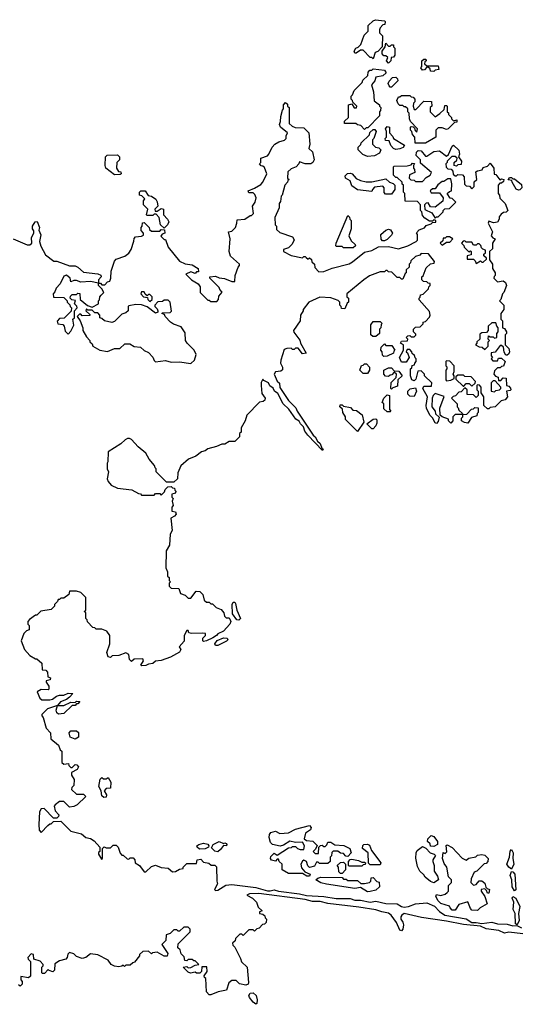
# Model space of a CAD drawing. Extents: x 2386423 to 2568864, y 578392 to 761999.
# Tile 150 of 256: x 2453833 to 2457377, y 658782 to 665757. Entities that reach past the tile are written whole.
import ezdxf

# ---------------------------------------------------------------- set-up
doc = ezdxf.new("R2010")
doc.units = 0

msp = doc.modelspace()

# ---------------------------------------------------------------- linework, layer by layer
at = {"layer": '0CON05XD'}
for points in [[(2456335, 665480), (2456325, 665490), (2456315, 665490), (2456265, 665540), (2456245, 665540), (2456215, 665520), (2456205, 665520), (2456200, 665535), (2456213.6, 665556.4), (2456228.3, 665561.7), (2456248.3, 665581.7), (2456271.7, 665648.3), (2456300, 665675), (2456300, 665715), (2456335, 665750), (2456353, 665757), (2456415, 665750), (2456420, 665745), (2456417, 665723), (2456405, 665720), (2456385, 665700), (2456380, 665685), (2456380, 665665), (2456401.7, 665641.7), (2456400, 665565), (2456368.3, 665531.7), (2456350, 665525), (2456335, 665480)], [(2456445, 665450), (2456430, 665465), (2456438.3, 665488.3), (2456425, 665500), (2456411.7, 665501.7), (2456400, 665515), (2456400, 665535), (2456420, 665565), (2456425, 665590), (2456445, 665570), (2456455, 665570), (2456465, 665580), (2456478.3, 665578.3), (2456480, 665565), (2456490, 665555), (2456490, 665505), (2456478.3, 665491.7), (2456461.7, 665488.3), (2456460, 665465), (2456445, 665450)], [(2456765, 665390), (2456741.7, 665391.7), (2456738.3, 665408.3), (2456725, 665420), (2456715, 665420), (2456698.3, 665401.7), (2456685, 665400), (2456672.5, 665415), (2456680, 665425), (2456680, 665465), (2456693, 665477), (2456708.3, 665478.3), (2456710, 665465), (2456701.7, 665458.3), (2456700, 665445), (2456715, 665430), (2456795, 665430), (2456800, 665405), (2456775, 665400), (2456765, 665390)], [(2456275, 664980), (2456248.3, 665008.3), (2456225, 665012.5), (2456211.7, 665021.7), (2456131.7, 665021.7), (2456131.7, 665038.3), (2456160, 665065), (2456160, 665155), (2456185, 665160), (2456201.7, 665131.7), (2456218.3, 665131.7), (2456220, 665145), (2456191.7, 665171.7), (2456190, 665185), (2456180, 665195), (2456180, 665215), (2456190, 665225), (2456200, 665255), (2456258.3, 665311.7), (2456261.7, 665328.3), (2456298.3, 665361.7), (2456300, 665385), (2456311.7, 665398.3), (2456325, 665400), (2456335, 665410), (2456415, 665400), (2456428.3, 665381.7), (2456405, 665360), (2456355, 665350), (2456347, 665323), (2456322.5, 665295), (2456337.5, 665245), (2456343, 665183), (2456380, 665155), (2456380, 665145), (2456390, 665135), (2456387, 665113), (2456380, 665105), (2456380, 665075), (2456298.3, 664991.7), (2456285, 664990), (2456275, 664980)], [(2456465, 665280), (2456455, 665280), (2456448.3, 665288.3), (2456442.5, 665305), (2456448.3, 665321.7), (2456471.7, 665348.3), (2456495, 665350), (2456508.3, 665338.3), (2456510, 665325), (2456465, 665280)], [(2453787.5, 664205), (2453835, 664183.3), (2453885, 664163.3), (2453905, 664162.5), (2453917.5, 664175), (2453916.7, 664215), (2453932.5, 664245), (2453931.7, 664261.7), (2453922.5, 664275), (2453923.3, 664295), (2453942.5, 664325), (2453956.7, 664326.7), (2453972.5, 664285), (2453967.5, 664265), (2453983, 664233), (2453973.3, 664185), (2453982.3, 664152.3), (2454015, 664092.5), (2454075, 664047.5), (2454095, 664046.7), (2454185, 664012.5), (2454225, 664012.5), (2454245, 664003.3), (2454285, 663967.5), (2454386.7, 663956.7), (2454408.3, 663948.3), (2454410, 663935), (2454390, 663915), (2454390, 663890), (2454335, 663902.5), (2454265, 663897.5), (2454235, 663910), (2454215, 663910), (2454195, 663900), (2454190, 663925), (2454163, 663947), (2454145, 663940), (2454120, 663885), (2454090, 663855), (2454081.7, 663828.3), (2454070, 663815), (2454071.7, 663791.7), (2454145, 663790), (2454170, 663765), (2454170, 663755), (2454188.3, 663738.3), (2454190, 663725), (2454200, 663715), (2454198.3, 663691.7), (2454148.3, 663641.7), (2454115, 663640), (2454098.3, 663621.7), (2454103, 663603), (2454138.3, 663598.3), (2454147, 663587), (2454155, 663550), (2454175, 663530), (2454195, 663550), (2454217, 663593), (2454210, 663635), (2454220, 663645), (2454220, 663695), (2454240, 663715), (2454238.3, 663728.3), (2454220, 663745), (2454228.3, 663768.3), (2454201.7, 663771.7), (2454190, 663785), (2454191.7, 663798.3), (2454205, 663810), (2454235, 663810), (2454245, 663820), (2454258.3, 663818.3), (2454260, 663775), (2454311.7, 663731.7), (2454345, 663720), (2454390, 663745), (2454390, 663765), (2454397, 663773), (2454400, 663795), (2454410, 663805), (2454427.5, 663825), (2454415, 663850), (2454390, 663875), (2454390, 663890), (2454405, 663890), (2454415, 663880), (2454435, 663880), (2454455, 663900), (2454470, 663905), (2454477.5, 663925), (2454480, 663975), (2454503, 664047), (2454515, 664060), (2454577, 664083), (2454606.4, 664103.6), (2454621.7, 664128.3), (2454641.7, 664188.3), (2454642.5, 664207.5), (2454651.7, 664218.3), (2454695, 664222.5), (2454708.3, 664231.7), (2454710, 664245), (2454693, 664263), (2454692.5, 664285), (2454700, 664295), (2454701.7, 664318.3), (2454715, 664320), (2454750, 664285), (2454751.7, 664271.7), (2454765, 664260), (2454825, 664260), (2454835, 664270), (2454858.3, 664268.3), (2454860, 664245), (2454841.7, 664238.3), (2454833, 664223), (2454855, 664200), (2454865, 664200), (2454883.3, 664145), (2454965, 664047.5), (2455005, 664027.5), (2455055, 664021.2), (2455097.5, 663995), (2455098.3, 663971.7), (2455085, 663970), (2455075, 663960), (2455045, 663970), (2455010, 663955), (2455050, 663915), (2455097.5, 663885), (2455110, 663865), (2455110, 663825), (2455165, 663770), (2455175, 663770), (2455185, 663760), (2455228.3, 663761.7), (2455240, 663775), (2455241.7, 663798.3), (2455267, 663827), (2455250, 663845), (2455245, 663860), (2455180, 663925), (2455180, 663935), (2455219.3, 663939.3), (2455245, 663927.5), (2455283, 663923), (2455335, 663903.3), (2455355, 663902.5), (2455357.5, 663945), (2455380, 664005), (2455390, 664015), (2455390, 664025), (2455325, 664082.5), (2455316.7, 664115), (2455322.5, 664205), (2455310, 664255), (2455335, 664260), (2455360, 664285), (2455370, 664315), (2455371.7, 664338.3), (2455427, 664343), (2455465, 664370), (2455475, 664370), (2455487, 664383), (2455480, 664435), (2455500, 664465), (2455507.5, 664495), (2455498.3, 664518.3), (2455485, 664530), (2455455, 664530), (2455450, 664545), (2455495, 664562.5), (2455539.3, 664590.7), (2455553.6, 664606.4), (2455583.3, 664665), (2455565, 664710), (2455555, 664720), (2455541.7, 664721.7), (2455530, 664735), (2455540, 664745), (2455540, 664775), (2455586.4, 664793.6), (2455597.5, 664805), (2455620, 664855), (2455640, 664875), (2455668.3, 664891.7), (2455707, 664903), (2455720, 664915), (2455720, 664935), (2455730, 664955), (2455680, 664995), (2455672.5, 665015), (2455680, 665035), (2455681.7, 665071.7), (2455693, 665117), (2455700, 665125), (2455700, 665155), (2455715, 665170), (2455728.3, 665158.3), (2455730, 665145), (2455740, 665135), (2455741.7, 665021.7), (2455761.7, 665001.7), (2455783, 664993), (2455845, 664990), (2455880, 664955), (2455886.7, 664875), (2455880, 664845), (2455905, 664820), (2455916.7, 664765), (2455907.5, 664745), (2455893.6, 664736.4), (2455855, 664736.7), (2455815, 664750), (2455810, 664735), (2455790, 664715), (2455755, 664700), (2455731.7, 664678.3), (2455730, 664635), (2455740, 664625), (2455731.7, 664618.3), (2455730, 664605), (2455710, 664585), (2455690, 664515), (2455683, 664507), (2455678.3, 664468.3), (2455670, 664455), (2455670, 664425), (2455640, 664355), (2455642.5, 664305), (2455650, 664295), (2455651.7, 664271.7), (2455675, 664250), (2455765, 664220), (2455777, 664197), (2455763, 664167), (2455735, 664140), (2455701.7, 664128.3), (2455700, 664115), (2455755, 664087.5), (2455835, 664070), (2455845, 664080), (2455855, 664080), (2455861.7, 664071.7), (2455875, 664060), (2455885, 664070), (2455898.3, 664058.3), (2455901.7, 664041.7), (2455920, 664025), (2455921.7, 664001.7), (2455951.7, 663971.7), (2455985, 663972.5), (2456045, 663997.5), (2456165, 664027.5), (2456189.3, 664040.7), (2456275, 664110), (2456327, 664123), (2456373, 664147), (2456445, 664150), (2456515, 664133.3), (2456580, 664155), (2456640, 664185), (2456650, 664195), (2456650, 664235), (2456641.7, 664248.3), (2456661.7, 664268.3), (2456698.3, 664281.7), (2456711.7, 664298.3), (2456745, 664310), (2456755, 664320), (2456778.3, 664321.7), (2456780, 664335), (2456765, 664340), (2456755, 664330), (2456735, 664330), (2456700.7, 664350.7), (2456685, 664370), (2456680, 664395), (2456670, 664405), (2456670, 664445), (2456648.3, 664468.3), (2456561.7, 664471.7), (2456560, 664525), (2456550, 664535), (2456550, 664585), (2456541.7, 664591.7), (2456540, 664605), (2456505, 664640), (2456495, 664640), (2456480, 664655), (2456480, 664715), (2456485, 664720), (2456575, 664722.5), (2456605, 664730), (2456615, 664740), (2456628.3, 664738.3), (2456620, 664725), (2456620, 664705), (2456627, 664697), (2456630, 664675), (2456591.7, 664658.3), (2456590, 664635), (2456601.7, 664621.7), (2456625, 664620), (2456635, 664610), (2456685, 664610), (2456711.7, 664638.3), (2456740, 664655), (2456747.5, 664675), (2456671.7, 664741.7), (2456670, 664765), (2456640, 664795), (2456641.7, 664818.3), (2456655, 664830), (2456675, 664827.5), (2456705, 664790), (2456715, 664790), (2456765, 664823.3), (2456805, 664827.5), (2456855, 664790), (2456868.3, 664801.7), (2456895, 664860), (2456905, 664867.5), (2456941.7, 664831.7), (2456947.5, 664805), (2456940, 664785), (2456960, 664755), (2456958.3, 664731.7), (2456935, 664730), (2456925, 664720), (2456910, 664725)], [(2456631.7, 664881.7), (2456630, 664925), (2456613, 664943), (2456610, 664965), (2456600, 664975), (2456600, 664995), (2456605, 665000), (2456618.3, 664998.3), (2456628.3, 664988.3), (2456631.7, 664971.7), (2456645, 664960), (2456650, 664985), (2456600, 665035), (2456592.5, 665055), (2456590, 665095), (2456580, 665105), (2456580, 665125), (2456565, 665140), (2456555, 665140), (2456545, 665150), (2456525, 665150), (2456511.7, 665161.7), (2456502.5, 665185), (2456515, 665210), (2456525, 665210), (2456535, 665220), (2456595, 665220), (2456605, 665210), (2456618.3, 665208.3), (2456630, 665195), (2456630, 665175), (2456620, 665165), (2456617.5, 665145), (2456625, 665120), (2456638.3, 665121.7), (2456695, 665180), (2456748.3, 665178.3), (2456750, 665145), (2456740, 665135), (2456740, 665105), (2456775, 665070), (2456808.3, 665091.7), (2456838.3, 665121.7), (2456841.7, 665148.3), (2456855, 665150), (2456860, 665145), (2456860, 665105), (2456868.3, 665098.3), (2456870, 665085), (2456890, 665065), (2456890, 665055), (2456905, 665040), (2456928.3, 665048.3), (2456928.3, 665031.7), (2456911.7, 665028.3), (2456867, 664983), (2456855, 664980), (2456825, 664990), (2456795, 664990), (2456780, 664975), (2456780, 664925), (2456705, 664883.3), (2456631.7, 664881.7)], [(2456295, 664787.5), (2456261.7, 664801.7), (2456230, 664835), (2456230, 664855), (2456247, 664873), (2456250, 664885), (2456308.3, 664941.7), (2456311.7, 664958.3), (2456335, 664980), (2456348.3, 664978.3), (2456357.5, 664965), (2456340, 664915), (2456330, 664905), (2456330, 664875), (2456353, 664853), (2456375, 664850), (2456390, 664835), (2456379.3, 664810.7), (2456345, 664793.3), (2456295, 664787.5)], [(2456495, 664837.5), (2456480, 664845), (2456460, 664865), (2456448.3, 664898.3), (2456421.7, 664901.7), (2456420, 664915), (2456430, 664925), (2456430, 664965), (2456422.5, 664985), (2456435, 665000), (2456450, 664995), (2456450, 664955), (2456475, 664930), (2456480, 664915), (2456558.3, 664868.3), (2456548.3, 664851.7), (2456525, 664843.3), (2456495, 664837.5)], [(2454505, 664657.5), (2454442.5, 664705), (2454437.5, 664725), (2454440, 664785), (2454451.7, 664798.3), (2454525, 664800), (2454540, 664785), (2454540, 664765), (2454520, 664745), (2454517.5, 664705), (2454531.7, 664681.7), (2454548.3, 664678.3), (2454550, 664665), (2454545, 664660), (2454505, 664657.5)], [(2456910, 664725), (2456910, 664745), (2456928.3, 664761.7), (2456930, 664775), (2456917, 664787), (2456892.5, 664787.5), (2456860, 664755), (2456860, 664745), (2456850, 664735), (2456851.7, 664711.7), (2456865, 664700), (2456888.3, 664698.3), (2456900, 664685), (2456902.5, 664662.5), (2456915, 664650), (2456925, 664650), (2456935, 664660), (2456968.3, 664658.3), (2456980, 664645), (2456981.7, 664591.7), (2456995, 664580), (2457018.3, 664578.3), (2457035, 664560), (2457050, 664575), (2457051.7, 664608.3), (2457070, 664625), (2457061.7, 664678.3), (2457073, 664687), (2457106.7, 664693.3), (2457115, 664710), (2457145, 664720), (2457165, 664740), (2457190, 664705), (2457191.7, 664661.7), (2457205, 664660), (2457231.7, 664621.7), (2457245, 664630), (2457260, 664625), (2457258.3, 664611.7), (2457245, 664600), (2457231.7, 664598.3), (2457220, 664585), (2457220, 664525), (2457230, 664515), (2457231.7, 664491.7), (2457270, 664455), (2457290, 664405), (2457277, 664393), (2457258.3, 664391.7), (2457240.7, 664379.3), (2457228.3, 664361.7), (2457227, 664343), (2457215, 664322.5), (2457188.3, 664318.3), (2457155, 664330), (2457150, 664315), (2457180, 664255), (2457170, 664225), (2457181.7, 664211.7), (2457200, 664205), (2457180, 664175), (2457180, 664135), (2457160, 664115), (2457160, 664055), (2457180, 664025), (2457180, 663995), (2457200, 663965), (2457200, 663945), (2457191.7, 663938.3), (2457190, 663925), (2457215, 663900), (2457257, 663907), (2457272.5, 663895), (2457280, 663875), (2457260, 663825), (2457250, 663815), (2457240, 663775), (2457230, 663765), (2457260, 663735), (2457260, 663705), (2457240, 663675), (2457240, 663635), (2457250, 663625), (2457250, 663575), (2457265, 663570), (2457280, 663545), (2457280, 663535), (2457270, 663525), (2457270, 663455), (2457297, 663427), (2457300, 663405), (2457295, 663390), (2457285, 663380), (2457275, 663380), (2457263, 663403), (2457258.3, 663438.3), (2457245, 663450), (2457235, 663450), (2457198.3, 663401.7), (2457171.7, 663398.3), (2457170, 663375), (2457180, 663365), (2457170, 663355), (2457181.7, 663341.7), (2457215, 663340), (2457221.7, 663358.3), (2457245, 663360), (2457270, 663335), (2457258.3, 663301.7), (2457245, 663300), (2457235, 663290), (2457215, 663290), (2457195, 663270), (2457190, 663245), (2457201.7, 663231.7), (2457220, 663225), (2457221.7, 663201.7), (2457238.3, 663201.7), (2457255, 663220), (2457278.3, 663218.3), (2457280, 663165), (2457295, 663160), (2457307, 663147), (2457310, 663135), (2457305, 663130), (2457280, 663125), (2457287.5, 663085), (2457270, 663065), (2457241.7, 663058.3), (2457200, 663015), (2457165, 663010), (2457155, 663000), (2457145, 663000), (2457120, 663025), (2457120, 663085), (2457100, 663115), (2457100, 663155), (2457088.3, 663168.3), (2457075, 663170), (2457070, 663165), (2457070, 663135), (2457080, 663125), (2457080, 663095), (2457065, 663080), (2457045, 663100), (2457001.7, 663101.7), (2457000, 663135), (2456985, 663150), (2456958.3, 663121.7), (2456941.7, 663118.3), (2456918.3, 663091.7), (2456901.7, 663088.3), (2456890, 663075), (2456930, 663035), (2456930, 663015), (2456938.3, 663008.3), (2456941.7, 662991.7), (2456968.3, 662968.3), (2456970, 662960), (2456915, 662960), (2456900, 662945), (2456900, 662915), (2456885, 662900), (2456870, 662915), (2456868.3, 662928.3), (2456823, 662943), (2456810, 662955), (2456807.5, 663005), (2456838.3, 663088.3), (2456775, 663110), (2456760, 663095), (2456753.6, 663076.4), (2456750, 663015), (2456773.3, 662985), (2456777.5, 662965), (2456801.7, 662941.7), (2456795, 662910), (2456785, 662897.5), (2456775, 662902.5), (2456756.2, 662936.2), (2456735.9, 662955.9), (2456714.1, 663004.1), (2456710.8, 663025), (2456720, 663085), (2456687.5, 663145), (2456695, 663160), (2456748.3, 663161.7), (2456750, 663185), (2456700, 663235), (2456700, 663245), (2456675, 663270), (2456651.7, 663268.3), (2456638.3, 663211.7), (2456625, 663200), (2456610, 663205), (2456600, 663235), (2456600, 663285), (2456608.3, 663291.7), (2456611.7, 663308.3), (2456628.3, 663311.7), (2456630, 663325), (2456640, 663335), (2456640, 663355), (2456631.7, 663361.7), (2456628.3, 663378.3), (2456611.7, 663391.7), (2456610, 663405), (2456595, 663420), (2456575, 663420), (2456570, 663405), (2456578.3, 663398.3), (2456590, 663365), (2456568.3, 663331.7), (2456535, 663330), (2456522.5, 663365), (2456550, 663415), (2456550, 663455), (2456530, 663465), (2456535, 663480), (2456578.3, 663481.7), (2456580, 663495), (2456570, 663505), (2456581.7, 663518.3), (2456595, 663520), (2456605, 663510), (2456625, 663510), (2456638.3, 663521.7), (2456638.3, 663528.3), (2456620, 663545), (2456620, 663565), (2456635, 663580), (2456668.3, 663581.7), (2456688.3, 663601.7), (2456690, 663615), (2456705, 663620), (2456735, 663650), (2456740, 663665), (2456735, 663690), (2456661.7, 663771.7), (2456660, 663785), (2456668.3, 663791.7), (2456671.7, 663808.3), (2456688.3, 663811.7), (2456728.3, 663851.7), (2456730, 663865), (2456740, 663875), (2456738.3, 663888.3), (2456725, 663890), (2456715, 663900), (2456691.7, 663901.7), (2456680, 663915), (2456680, 663935), (2456688.3, 663941.7), (2456711.7, 663998.3), (2456741.7, 664028.3), (2456768.3, 664031.7), (2456770, 664045), (2456728.3, 664098.3), (2456675, 664100), (2456665, 664090), (2456635, 664080), (2456601.7, 664048.3), (2456600, 664035), (2456590, 664025), (2456590, 664005), (2456570, 663985), (2456570, 663965), (2456561.7, 663958.3), (2456545, 663920), (2456535, 663920), (2456525, 663930), (2456505, 663930), (2456468.3, 663968.3), (2456445, 663970), (2456435, 663980), (2456425, 663980), (2456415, 663970), (2456385, 663970), (2456308.3, 663941.7), (2456270, 663915), (2456150, 663815), (2456150, 663795), (2456160, 663785), (2456160, 663755), (2456151.7, 663748.3), (2456135, 663710), (2456111.7, 663711.7), (2456110, 663725), (2456100, 663735), (2456100, 663755), (2456088.3, 663768.3), (2456035, 663787.5), (2455958.3, 663791.7), (2455880, 663755), (2455840, 663705), (2455840, 663695), (2455820, 663665), (2455817.5, 663625), (2455772.5, 663555), (2455773, 663543), (2455817, 663487), (2455820, 663465), (2455860, 663395), (2455835, 663390), (2455805, 663430), (2455785, 663430), (2455775, 663420), (2455765, 663420), (2455755, 663430), (2455723, 663427), (2455705, 663420), (2455680.8, 663345), (2455678.8, 663325), (2455694, 663295), (2455692.7, 663277.3), (2455682.5, 663267.5), (2455645, 663262.5), (2455633.8, 663245), (2455655, 663197.5), (2455671.7, 663181.7), (2455675, 663152.5), (2455735, 663060), (2455787.5, 663007.5), (2455796.7, 662985), (2455910, 662815), (2455925, 662803.3), (2455942, 662772), (2455960, 662755), (2455973, 662723), (2455982.5, 662715), (2455977.5, 662705), (2455872.5, 662815), (2455852.3, 662842.3), (2455842.7, 662872.7), (2455820, 662895), (2455812.5, 662912.5), (2455787.9, 662927.9), (2455737.9, 662997.9), (2455697.1, 663037.1), (2455660, 663110), (2455638, 663125), (2455627.5, 663147.5), (2455604.3, 663164.3), (2455593.3, 663185), (2455560.7, 663200.7), (2455555, 663210), (2455543, 663187), (2455542.5, 663165), (2455548.3, 663108.3), (2455570, 663075), (2455568.3, 663061.7), (2455557, 663053), (2455531.7, 663048.3), (2455440, 662955), (2455430, 662915), (2455400, 662865), (2455400, 662835), (2455390, 662825), (2455388.3, 662801.7), (2455355, 662770), (2455315, 662770), (2455285, 662750), (2455265, 662750), (2455227, 662733), (2455165, 662717.5), (2455146.7, 662703.3), (2455120, 662695), (2455080, 662665), (2455027, 662643), (2454973, 662597), (2454953, 662547), (2454950, 662505), (2454925, 662480), (2454871.7, 662481.7), (2454800, 662555), (2454800, 662575), (2454791.7, 662581.7), (2454788.3, 662598.3), (2454750, 662645), (2454726.4, 662686.4), (2454670.7, 662730.7), (2454625, 662782.5), (2454609.3, 662789.3), (2454595, 662790), (2454579.3, 662780.7), (2454548.3, 662751.7), (2454460, 662695), (2454457.5, 662625), (2454452.5, 662615), (2454452.5, 662575), (2454462.5, 662555), (2454452.5, 662505), (2454460, 662485), (2454480, 662460), (2454525, 662437.5), (2454627, 662427), (2454675, 662400), (2454688.3, 662398.3), (2454695, 662390), (2454785, 662390), (2454795, 662400), (2454825, 662400), (2454835, 662390), (2454858.3, 662411.7), (2454861.7, 662428.3), (2454881.7, 662448.3), (2454905, 662450), (2454915, 662440), (2454928.3, 662438.3), (2454930, 662425), (2454940, 662415), (2454928.3, 662401.7), (2454910, 662395), (2454910, 662375), (2454920, 662365), (2454912.5, 662347.5), (2454920, 662315), (2454910, 662305), (2454910, 662275), (2454935, 662270), (2454940, 662255), (2454929.3, 662240.7), (2454902.5, 662225), (2454911.7, 662138.3), (2454898.3, 662111.7), (2454892.5, 662035), (2454870, 661995), (2454867.5, 661875), (2454880, 661845), (2454880, 661815), (2454890, 661805), (2454890, 661785), (2454900, 661775), (2454890, 661765), (2454890, 661745), (2454905, 661730), (2454958.3, 661728.3), (2454971.7, 661691.7), (2455005, 661680), (2455025, 661660), (2455045, 661660), (2455081.7, 661708.3), (2455107, 661707), (2455130, 661685), (2455140, 661645), (2455155, 661630), (2455175, 661630), (2455185, 661620)], [(2456465, 664520), (2456421.7, 664521.7), (2456413, 664533), (2456412.5, 664565), (2456405, 664577.5), (2456345, 664570), (2456330, 664555), (2456325, 664540), (2456225, 664552.5), (2456185, 664580), (2456172.5, 664615), (2456140, 664635), (2456138.3, 664651.7), (2456153.3, 664666.7), (2456175, 664670), (2456187.5, 664665), (2456215, 664632.5), (2456245, 664617.5), (2456285, 664607.5), (2456325, 664607.5), (2456425, 664630), (2456450, 664605), (2456477, 664597), (2456490, 664585), (2456490, 664555), (2456465, 664520)], [(2456775, 664350), (2456785, 664360), (2456795, 664360), (2456830, 664395), (2456830, 664405), (2456841.7, 664418.3), (2456875, 664420), (2456920, 664465), (2456895, 664490), (2456881.7, 664491.7), (2456860, 664525), (2456875, 664540), (2456890, 664545), (2456892.5, 664595), (2456885, 664630), (2456865, 664630), (2456835, 664610), (2456825, 664610), (2456793.6, 664586.4), (2456775, 664560), (2456755, 664560), (2456740, 664545), (2456745, 664530), (2456805, 664530), (2456830, 664495), (2456828.3, 664471.7), (2456775, 664430), (2456741.7, 664431.7), (2456725, 664460), (2456711.7, 664458.3), (2456700, 664445), (2456701.7, 664411.7), (2456750, 664390), (2456775, 664350)], [(2457365, 664550), (2457347, 664557), (2457320, 664605), (2457318.3, 664618.3), (2457291.7, 664621.7), (2457301.7, 664638.3), (2457315, 664640), (2457325, 664630), (2457335, 664630), (2457385, 664590), (2457387.5, 664565), (2457375, 664552.5), (2457365, 664550)], [(2454855, 664280), (2454830, 664305), (2454820, 664355), (2454798.3, 664378.3), (2454785, 664380), (2454775, 664370), (2454735, 664370), (2454730, 664375), (2454740, 664415), (2454710, 664445), (2454710, 664475), (2454718.3, 664488.3), (2454698.3, 664508.3), (2454680, 664515), (2454680, 664535), (2454690, 664545), (2454720, 664545), (2454741.7, 664511.7), (2454765, 664507.5), (2454797.5, 664485), (2454807, 664467), (2454810, 664435), (2454790, 664415), (2454791.7, 664401.7), (2454805, 664400), (2454835, 664420), (2454850, 664415), (2454850, 664375), (2454880, 664345), (2454887.5, 664325), (2454880, 664305), (2454855, 664280)], [(2456195, 664140), (2456125, 664140), (2456115, 664150), (2456075, 664150), (2456070, 664155), (2456072.5, 664175), (2456155, 664370), (2456168.3, 664358.3), (2456170, 664345), (2456180, 664335), (2456180, 664275), (2456162.5, 664225), (2456180.7, 664190.7), (2456207.5, 664165), (2456210, 664155), (2456195, 664140)], [(2456415, 664190), (2456401.7, 664191.7), (2456393, 664203), (2456390, 664235), (2456425, 664266.7), (2456445, 664272.5), (2456458.3, 664268.3), (2456472.5, 664245), (2456465, 664230), (2456435, 664200), (2456415, 664190)], [(2456825, 664160), (2456855, 664180), (2456878.3, 664181.7), (2456900, 664205), (2456875, 664220), (2456855, 664220), (2456845, 664210), (2456831.7, 664208.3), (2456828.3, 664191.7), (2456810, 664175), (2456825, 664160)], [(2457065, 664030), (2457095, 664050), (2457105, 664040), (2457115, 664040), (2457138.3, 664061.7), (2457138.3, 664068.3), (2457120, 664085), (2457120, 664095), (2457130, 664105), (2457130, 664125), (2457111.7, 664131.7), (2457101.7, 664141.7), (2457098.3, 664158.3), (2457085, 664170), (2457075, 664170), (2457065, 664160), (2457045, 664160), (2457035, 664180), (2456995, 664180), (2456985, 664190), (2456971.7, 664188.3), (2456960, 664175), (2456978.3, 664158.3), (2456980, 664145), (2457011.7, 664111.7), (2457025, 664120), (2457030, 664115), (2457028.3, 664091.7), (2457000, 664085), (2457001.7, 664061.7), (2457045, 664060), (2457058.3, 664048.3), (2457065, 664030)], [(2455045, 663322.5), (2455071.2, 663345), (2455082.5, 663385), (2455067.5, 663415), (2455017.5, 663465), (2455007.5, 663485), (2455005, 663540), (2454975, 663582.5), (2454921.2, 663601.2), (2454900, 663615), (2454862.5, 663655), (2454858.3, 663668.3), (2454840, 663675), (2454845, 663680), (2454897, 663683), (2454907, 663693), (2454897, 663757), (2454885, 663770), (2454855, 663770), (2454845, 663760), (2454811.7, 663758.3), (2454790, 663735), (2454790, 663725), (2454805, 663710), (2454810, 663695), (2454810, 663685), (2454795, 663677.5), (2454735, 663722.5), (2454695, 663737.5), (2454655, 663740), (2454605, 663730), (2454600, 663725), (2454600, 663695), (2454585, 663680), (2454555, 663670), (2454505, 663620), (2454485, 663612.5), (2454433, 663623), (2454415, 663640), (2454400, 663645), (2454400, 663665), (2454385, 663680), (2454365, 663680), (2454345, 663700), (2454315, 663700), (2454305, 663710), (2454300, 663695), (2454328.3, 663668.3), (2454328.3, 663661.7), (2454275, 663660), (2454265, 663670), (2454255, 663670), (2454240, 663655), (2454260, 663625), (2454280, 663575), (2454280, 663555), (2454305, 663510), (2454330, 663485), (2454330, 663475), (2454345, 663460), (2454350, 663445), (2454400, 663415), (2454455, 663407.5), (2454505, 663427.5), (2454541.7, 663428.3), (2454578.3, 663461.7), (2454611.7, 663461.7), (2454643, 663443), (2454687, 663437), (2454713, 663413), (2454745, 663400), (2454776.1, 663366.1), (2454783.9, 663343.9), (2454795, 663333.3), (2454865, 663342.5), (2454905, 663330), (2454965, 663333.3), (2455045, 663322.5)], [(2454755, 663760), (2454770, 663775), (2454770, 663795), (2454755, 663810), (2454745, 663810), (2454735, 663800), (2454721.7, 663811.7), (2454715, 663830), (2454695, 663830), (2454690, 663815), (2454710, 663795), (2454738.3, 663788.3), (2454740, 663775), (2454755, 663760)], [(2456355, 663512.5), (2456333, 663513), (2456320, 663525), (2456320, 663595), (2456335, 663620), (2456385, 663620), (2456400, 663605), (2456391.7, 663598.3), (2456390, 663575), (2456380, 663565), (2456380, 663535), (2456355, 663512.5)], [(2457125, 663420), (2457150, 663445), (2457150, 663475), (2457160, 663485), (2457150, 663495), (2457151.7, 663518.3), (2457165, 663510), (2457185, 663510), (2457195, 663500), (2457210, 663505), (2457210, 663535), (2457220, 663545), (2457220, 663575), (2457210, 663585), (2457205, 663610), (2457175, 663610), (2457150, 663585), (2457150, 663555), (2457138.3, 663541.7), (2457105, 663540), (2457091.7, 663528.3), (2457090, 663495), (2457070, 663475), (2457070, 663465), (2457060, 663455), (2457085, 663440), (2457108.3, 663438.3), (2457125, 663420)], [(2456411.7, 663371.7), (2456401.7, 663381.7), (2456400, 663405), (2456390, 663415), (2456391.7, 663438.3), (2456415, 663460), (2456425, 663450), (2456468.3, 663448.3), (2456490, 663415), (2456481.7, 663408.3), (2456480, 663395), (2456435, 663372.5), (2456411.7, 663371.7)], [(2456295, 663250), (2456265, 663250), (2456240, 663275), (2456251.7, 663308.3), (2456265, 663310), (2456275, 663320), (2456288.3, 663318.3), (2456310, 663295), (2456310, 663275), (2456295, 663250)], [(2456465, 663140), (2456460, 663145), (2456463, 663187), (2456498.3, 663221.7), (2456500, 663245), (2456485, 663260), (2456468.3, 663241.7), (2456455, 663240), (2456445, 663230), (2456421.7, 663231.7), (2456410, 663245), (2456410, 663275), (2456445, 663290), (2456465, 663290), (2456485, 663270), (2456518.3, 663268.3), (2456540, 663235), (2456510, 663205), (2456508.3, 663161.7), (2456475, 663150), (2456465, 663140)], [(2456855, 663200), (2456885, 663202.5), (2456910, 663215), (2456910, 663235), (2456902.5, 663245), (2456910, 663265), (2456910, 663305), (2456878.3, 663338.3), (2456855, 663340), (2456850, 663335), (2456850, 663305), (2456857.5, 663297.5), (2456857, 663283), (2456850, 663275), (2456850, 663205), (2456855, 663200)], [(2457035, 663160), (2457058.3, 663181.7), (2457060, 663195), (2457028.3, 663228.3), (2456985, 663230), (2456975, 663240), (2456935, 663240), (2456921.7, 663228.3), (2456921.7, 663211.7), (2456971.7, 663161.7), (2456978.3, 663161.7), (2456995, 663180), (2457015, 663180), (2457035, 663160)], [(2456625, 663087.5), (2456595, 663090), (2456580, 663105), (2456580, 663125), (2456598.3, 663141.7), (2456635, 663150), (2456642.5, 663125), (2456625, 663087.5)], [(2457195, 663120), (2457205, 663130), (2457230, 663135), (2457240, 663145), (2457240, 663155), (2457198.3, 663198.3), (2457185, 663200), (2457170, 663185), (2457170, 663125), (2457195, 663120)], [(2456455, 662980), (2456435, 662980), (2456411.7, 663001.7), (2456410, 663035), (2456400, 663045), (2456410, 663075), (2456435, 663100), (2456450, 663095), (2456450, 662995), (2456460, 662985), (2456455, 662980)], [(2456225, 662840), (2456140, 662925), (2456140, 662945), (2456120, 662975), (2456118.3, 662998.3), (2456100, 663015), (2456101.7, 663028.3), (2456115, 663030), (2456125, 663020), (2456175, 663010), (2456191.7, 662991.7), (2456218.3, 662988.3), (2456257, 662957), (2456270, 662905), (2456225, 662840)], [(2457005, 662900), (2456983, 662903), (2456960, 662915), (2456960, 662935), (2456970, 662945), (2456970, 662960), (2456998.3, 662961.7), (2457031.7, 662998.3), (2457045, 663000), (2457055, 663010), (2457078.3, 663008.3), (2457080, 662975), (2457071.7, 662968.3), (2457068.3, 662951.7), (2457031.7, 662938.3), (2457005, 662900)], [(2456335, 662860), (2456325, 662860), (2456290, 662895), (2456335, 662927.5), (2456355, 662930), (2456361.7, 662921.7), (2456361.7, 662898.3), (2456355, 662880), (2456335, 662860)], [(2455185, 661620), (2455198.3, 661618.3), (2455223, 661593), (2455259.3, 661579.3), (2455277.5, 661555), (2455281.7, 661531.7), (2455295, 661520), (2455315, 661520), (2455321.7, 661511.7), (2455327.5, 661495), (2455320, 661475), (2455276.7, 661425), (2455235, 661407.5), (2455226, 661394), (2455201.2, 661378.8), (2455155, 661356.2), (2455133.3, 661353.3), (2455128.3, 661358.3), (2455130, 661375), (2455147.5, 661395), (2455148.3, 661408.3), (2455125, 661412.5), (2455048.3, 661408.3), (2455030, 661415), (2455025, 661430), (2455015, 661430), (2454997.5, 661395), (2454997.5, 661355), (2454962.5, 661315), (2454972.5, 661295), (2454965, 661277.5), (2454899.5, 661240.5), (2454835, 661216.7), (2454795, 661212.5), (2454775, 661196.7), (2454745, 661192.5), (2454725, 661182.5), (2454695, 661180), (2454690, 661185), (2454710, 661215), (2454705, 661230), (2454643, 661227), (2454625, 661210), (2454610, 661225), (2454605, 661260), (2454585, 661272.5), (2454535, 661252.5), (2454488.3, 661251.7), (2454475, 661240), (2454460, 661245), (2454450, 661275), (2454470, 661335), (2454470, 661395), (2454450, 661425), (2454415, 661440), (2454375, 661440), (2454365, 661450), (2454351.7, 661451.7), (2454311.7, 661491.7), (2454310, 661505), (2454300, 661515), (2454300, 661555), (2454290, 661565), (2454300, 661575), (2454300, 661665), (2454265, 661700), (2454235, 661710), (2454185, 661710), (2454180, 661685), (2454145, 661660), (2454125, 661660), (2454115, 661650), (2454105, 661650), (2454100, 661635), (2454080, 661615), (2454078.3, 661601.7), (2454055, 661580), (2453983, 661567), (2453955, 661540), (2453945, 661540), (2453901.7, 661508.3), (2453890, 661495), (2453890, 661475), (2453900, 661465), (2453900, 661435), (2453881.7, 661428.3), (2453861.7, 661408.3), (2453843, 661357), (2453867.5, 661295), (2453905, 661252.5), (2453945, 661230), (2453955, 661230), (2453988.3, 661198.3), (2453991.7, 661151.7), (2454018.3, 661148.3), (2454030, 661135), (2454031.7, 661101.7), (2454050, 661095), (2454048.3, 661081.7), (2454020, 661075), (2454020, 661065), (2454040, 661035), (2454040, 661015), (2454035, 661010), (2453985, 661012.5), (2453957.5, 660995), (2453975, 660950), (2453988.3, 660938.3), (2454045, 660940), (2454065, 660943.3), (2454093.8, 660966.2), (2454115, 660973.3), (2454145, 660972.5), (2454177, 660987), (2454210, 660985), (2454185, 660957.5), (2454165, 660942.5), (2454122.5, 660925), (2454100, 660900), (2454030, 660875), (2453990, 660835), (2453990, 660825), (2454000, 660815), (2454019.3, 660739.3), (2454050, 660705), (2454053, 660663), (2454108.3, 660618.3), (2454120, 660585), (2454130, 660575), (2454130, 660495), (2454145, 660482.5), (2454178.3, 660488.3), (2454180, 660475), (2454195, 660460), (2454205, 660460), (2454225, 660480), (2454238.3, 660478.3), (2454250, 660465), (2454240, 660445), (2454200, 660425), (2454200, 660405), (2454217.5, 660375), (2454217, 660333), (2454201.7, 660318.3), (2454200, 660305), (2454235, 660270), (2454285, 660270), (2454300, 660255), (2454240, 660195), (2454215, 660182.5), (2454185, 660180), (2454145, 660220), (2454115, 660220), (2454083.6, 660196.4), (2454077.5, 660185), (2454083, 660153), (2454110, 660125), (2454108.3, 660111.7), (2454095, 660100), (2454071.7, 660101.7), (2454005, 660170), (2453985, 660167.5), (2453973.3, 660145), (2453967.5, 660055), (2453970, 660015), (2453985, 660000), (2454031.7, 660048.3), (2454045, 660060), (2454055, 660060), (2454071.7, 660078.3), (2454125, 660080), (2454195, 660010), (2454223, 660003), (2454270.7, 659990.7), (2454300, 659965), (2454335, 659957.5), (2454360, 659940), (2454400, 659895), (2454400, 659865), (2454391.7, 659858.3), (2454390, 659845), (2454411.7, 659811.7), (2454420, 659815), (2454420, 659885), (2454431.7, 659898.3), (2454445, 659890), (2454475, 659890), (2454495, 659910), (2454515, 659910), (2454530, 659895), (2454543, 659853), (2454555, 659840), (2454565, 659840), (2454593, 659813), (2454605, 659810), (2454615, 659820), (2454635, 659820), (2454647, 659807), (2454650, 659785), (2454680, 659765), (2454715, 659720), (2454725, 659720), (2454765, 659757.5), (2454795, 659767.5), (2454835, 659752.5), (2454885, 659747.5), (2454915, 659720), (2454935, 659722.5), (2454965, 659740), (2454990, 659745), (2454990, 659755), (2455015, 659780), (2455085, 659780), (2455090, 659805), (2455115, 659810), (2455135, 659790), (2455171.7, 659781.7), (2455188.3, 659768.3), (2455215, 659767.5), (2455227, 659757), (2455227.5, 659655), (2455232.5, 659635), (2455212.5, 659595), (2455218.3, 659588.3), (2455235, 659590), (2455293.1, 659626.9), (2455335, 659632.2), (2455505, 659610.5), (2455587.4, 659587.4), (2455605, 659585.6), (2455635, 659594.2), (2455665, 659582.9), (2455815, 659564.4), (2455863, 659553), (2455987, 659547), (2456072.8, 659532.8), (2456172.3, 659532.3), (2456205, 659521.2), (2456245, 659520), (2456315, 659506.7), (2456355, 659512.5), (2456425.5, 659495.5), (2456505, 659494.4), (2456536.7, 659475), (2456555, 659471.1), (2456585.7, 659474.3), (2456635, 659493.3), (2456715, 659501.2), (2456768.6, 659478.6), (2456805, 659440), (2456843.8, 659413.8), (2456995, 659388.2), (2457035, 659361.1), (2457065, 659362.3), (2457105, 659353.8), (2457175, 659364), (2457216.8, 659353.2), (2457285, 659350), (2457325, 659339.1), (2457351.7, 659341.7), (2457385, 659323.9)], [(2455385, 661503.8), (2455370, 661505), (2455338.3, 661548.3), (2455337.5, 661615), (2455345, 661630), (2455355, 661630), (2455361.7, 661621.7), (2455370, 661575), (2455396.4, 661516.4), (2455385, 661503.8)], [(2455235, 661323.8), (2455220, 661325), (2455213.3, 661335), (2455230.8, 661359.2), (2455275, 661378.8), (2455302.5, 661375), (2455306.2, 661365), (2455295.8, 661354.2), (2455235, 661323.8)], [(2454107, 660837), (2454096.2, 660846.2), (2454090, 660865), (2454100, 660900), (2454145, 660900), (2454195, 660922.5), (2454225, 660920), (2454235, 660930), (2454258.3, 660928.3), (2454245, 660910), (2454235, 660910), (2454225, 660900), (2454205, 660900), (2454145, 660842.5), (2454107, 660837)], [(2454225, 660660), (2454190, 660675), (2454182.5, 660705), (2454195, 660720), (2454235, 660720), (2454248.3, 660708.3), (2454250, 660675), (2454225, 660660)], [(2454428.3, 660248.3), (2454415, 660260), (2454410, 660295), (2454392.5, 660325), (2454403, 660377), (2454415, 660390), (2454425, 660380), (2454445, 660380), (2454458.3, 660388.3), (2454477.5, 660355), (2454476.4, 660313.6), (2454445, 660310), (2454430, 660295), (2454447, 660267), (2454445, 660250), (2454428.3, 660248.3)], [(2455885, 659690), (2455865, 659690), (2455835, 659710), (2455735, 659710), (2455690, 659735), (2455690, 659775), (2455670, 659795), (2455665, 659810), (2455655, 659810), (2455643, 659797), (2455615, 659802.5), (2455608.8, 659815), (2455610.5, 659829.5), (2455635, 659852.5), (2455655, 659840), (2455735, 659890), (2455757, 659893), (2455765, 659900), (2455785, 659900), (2455800, 659885), (2455818.3, 659878.3), (2455845, 659880), (2455850, 659905), (2455835, 659930), (2455785, 659927.5), (2455745, 659937.5), (2455700, 659910), (2455676.4, 659903.6), (2455623.6, 659913.6), (2455608, 659928), (2455598.6, 659965), (2455600.8, 659985), (2455611.3, 659998.7), (2455645, 660010), (2455675, 659993.3), (2455735, 659997.5), (2455786.1, 660023.9), (2455885, 660050), (2455897.5, 660035), (2455891.7, 660018.3), (2455857.5, 659995), (2455847.5, 659955), (2455863, 659943), (2455908.8, 659938.8), (2455938.3, 659908.3), (2455928.3, 659881.7), (2455910, 659865), (2455925, 659850), (2455948.3, 659851.7), (2455950, 659895), (2455961.7, 659908.3), (2455975, 659910), (2455985, 659900), (2455995, 659900), (2456008.3, 659911.7), (2456015, 659930), (2456035, 659930), (2456065, 659912.5), (2456127, 659907), (2456170, 659885), (2456180, 659855), (2456155, 659830), (2456141.7, 659831.7), (2456125, 659850), (2456105, 659852.5), (2456085, 659867.5), (2456051.7, 659868.3), (2456041.7, 659858.3), (2456040, 659835), (2456030, 659825), (2456030, 659795), (2456015, 659780), (2455955, 659780), (2455945, 659790), (2455935, 659790), (2455919.3, 659760.7), (2455885, 659752.5), (2455873.8, 659763.8), (2455863, 659793), (2455845, 659802.5), (2455835, 659797.5), (2455822.5, 659775), (2455828.3, 659748.3), (2455851.7, 659721.7), (2455890, 659705), (2455885, 659690)], [(2455235, 659863.3), (2455215, 659867.5), (2455191.7, 659891.7), (2455202.5, 659915), (2455244.2, 659935.8), (2455275, 659922.5), (2455285, 659926.7), (2455295, 659922.5), (2455300, 659915), (2455296.7, 659905), (2455275, 659907.5), (2455255, 659878.8), (2455235, 659863.3)], [(2456765, 659900), (2456741.7, 659901.7), (2456738.3, 659918.3), (2456720, 659935), (2456722.5, 659955), (2456745, 659977.5), (2456765, 659970), (2456790, 659935), (2456790, 659915), (2456765, 659900)], [(2455105, 659882.5), (2455090, 659895), (2455087.5, 659905), (2455100, 659915), (2455135, 659924), (2455165, 659916.7), (2455172.5, 659905), (2455170, 659895), (2455145, 659883.3), (2455105, 659882.5)], [(2456385, 659770), (2456315, 659770), (2456301.7, 659781.7), (2456300, 659855), (2456260, 659885), (2456263, 659907), (2456270, 659915), (2456295, 659917.5), (2456309.3, 659909.3), (2456323, 659873), (2456390, 659785), (2456385, 659770)], [(2456765, 659642.5), (2456741.7, 659651.7), (2456703.3, 659683.3), (2456695, 659700), (2456666.4, 659726.4), (2456648.8, 659758.8), (2456638.6, 659818.6), (2456639.2, 659855), (2456648, 659872), (2456685, 659900), (2456708.3, 659888.3), (2456740, 659855), (2456767, 659847), (2456777, 659837), (2456757.5, 659805), (2456757.5, 659795), (2456767.5, 659765), (2456766.7, 659725), (2456790.7, 659690.7), (2456797.5, 659665), (2456765, 659642.5)], [(2457075, 659447.5), (2457035, 659450), (2457025, 659460), (2457005, 659507.5), (2456941.2, 659488.8), (2456915, 659450), (2456895, 659450), (2456880, 659465), (2456877, 659477), (2456815, 659496.7), (2456796.7, 659515), (2456780, 659545), (2456785, 659560), (2456815, 659553.3), (2456845, 659563.3), (2456860, 659575), (2456870, 659585), (2456870, 659625), (2456890, 659645), (2456890, 659665), (2456870, 659685), (2456857.5, 659755), (2456839.3, 659779.3), (2456827.5, 659815), (2456831.7, 659858.3), (2456845, 659850), (2456857.5, 659862.5), (2456853.3, 659906.7), (2456858.3, 659911.7), (2456895, 659893.3), (2456965, 659817.5), (2456993, 659803), (2457013, 659817), (2457061.7, 659828.3), (2457075, 659840), (2457105, 659842.5), (2457125, 659840), (2457150, 659815), (2457147, 659793), (2457135, 659780), (2457121.7, 659778.3), (2457070, 659725), (2457050.7, 659719.3), (2457028.3, 659671.7), (2457027.5, 659645), (2457045, 659627.5), (2457065, 659630), (2457085, 659657.5), (2457105, 659657.5), (2457125, 659640), (2457132.5, 659612.5), (2457141.7, 659601.7), (2457160, 659595), (2457155, 659570), (2457145, 659570), (2457138.3, 659588.3), (2457125, 659600), (2457100, 659595), (2457100, 659585), (2457127, 659547), (2457142.5, 659495), (2457093.9, 659466.1), (2457075, 659447.5)], [(2457315, 659740), (2457295, 659754.3), (2457281.9, 659775), (2457301.8, 659825), (2457305, 659866.7), (2457315, 659880), (2457327.8, 659855), (2457324.3, 659815), (2457330.9, 659775), (2457315, 659740)], [(2456115, 659710), (2456105, 659710), (2456091.7, 659721.7), (2456090, 659755), (2456080, 659765), (2456103, 659787), (2456125, 659790), (2456140, 659775), (2456140, 659735), (2456115, 659710)], [(2456255, 659760), (2456165, 659760), (2456160, 659765), (2456160, 659795), (2456171.7, 659808.3), (2456185, 659810), (2456231.7, 659801.7), (2456255, 659790), (2456275, 659790), (2456280, 659785), (2456278.3, 659771.7), (2456265, 659770), (2456255, 659760)], [(2457335, 659586), (2457318.9, 659615), (2457317.5, 659665), (2457304.3, 659695), (2457315, 659723.3), (2457325, 659722), (2457338.1, 659705), (2457345, 659593.8), (2457335, 659586)], [(2456295, 659580), (2456245, 659610), (2456205, 659602.5), (2456005, 659632.5), (2455965, 659642.5), (2455930, 659665), (2455943, 659677), (2455965, 659682.5), (2456115, 659680), (2456125, 659670), (2456145, 659670), (2456155, 659660), (2456225, 659660), (2456248.3, 659638.3), (2456275, 659637.5), (2456310, 659645), (2456320, 659655), (2456321.7, 659678.3), (2456335, 659680), (2456361.7, 659651.7), (2456378.3, 659648.3), (2456380, 659615), (2456355, 659590), (2456315, 659582.5), (2456295, 659580)], [(2457395, 659281.5), (2457295, 659294.3), (2457265, 659287.5), (2457225, 659306.4), (2457135, 659317.5), (2457095.9, 659335.9), (2456975, 659347.5), (2456855, 659370.9), (2456677.1, 659397.1), (2456555, 659425.5), (2456538.9, 659415), (2456532.2, 659402.2), (2456532.5, 659385), (2456546.2, 659365), (2456550, 659345), (2456546.4, 659313.6), (2456535, 659302.5), (2456525, 659307.5), (2456501.2, 659361.2), (2456463.6, 659415), (2456445, 659429.1), (2456396.5, 659436.5), (2456355, 659451.8), (2456235, 659470.4), (2456015, 659497.5), (2455960.6, 659510.6), (2455905, 659510.4), (2455855, 659525.7), (2455525, 659567.1), (2455460, 659565), (2455440, 659555), (2455480, 659535), (2455510, 659505), (2455521.7, 659471.7), (2455550, 659445), (2455531.7, 659438.3), (2455530, 659425), (2455555, 659420), (2455568.3, 659408.3), (2455570, 659395), (2455580, 659385), (2455578.3, 659361.7), (2455565, 659350), (2455551.7, 659348.3), (2455528.3, 659321.7), (2455511.7, 659318.3), (2455495, 659300), (2455485, 659310), (2455455, 659310), (2455415, 659270), (2455405, 659280), (2455391.7, 659278.3), (2455361.7, 659248.3), (2455358.3, 659231.7), (2455340, 659215), (2455341.7, 659201.7), (2455357, 659187), (2455397, 659107), (2455403, 659083), (2455442.5, 659045), (2455453, 658937), (2455450, 658925), (2455435, 658917.5), (2455388.3, 658928.3), (2455365, 658950), (2455335, 658950), (2455312.5, 658935), (2455297, 658883), (2455238.3, 658871.7), (2455185, 658850), (2455175, 658850), (2455155, 658870), (2455150, 658965), (2455141.7, 658971.7), (2455140, 658985), (2455160, 659015), (2455158.3, 659048.3), (2455121.7, 659048.3), (2455120, 659015), (2455107.5, 659002.5), (2455085, 659002.5), (2455075, 659010), (2455043, 659003), (2455025, 659010), (2454990, 659045), (2455015, 659050), (2455025, 659040), (2455045, 659042.5), (2455075, 659060), (2455100, 659065), (2455075, 659090), (2455065, 659090), (2455055, 659100), (2455025, 659100), (2455015, 659090), (2455001.7, 659091.7), (2454998.3, 659118.3), (2454975, 659140), (2454968.3, 659168.3), (2454953, 659183), (2454955, 659210), (2455040, 659295), (2455040, 659315), (2455025, 659330), (2454995, 659330), (2454965, 659300), (2454955, 659300), (2454945, 659310), (2454925, 659310), (2454897, 659283), (2454870, 659275), (2454867.5, 659235), (2454840, 659205), (2454881.7, 659141.7), (2454877, 659123), (2454855, 659122.5), (2454805, 659152.5), (2454772.5, 659147.5), (2454765, 659140), (2454745, 659160), (2454705, 659157.5), (2454680, 659135), (2454680, 659125), (2454645, 659080), (2454633, 659077), (2454615, 659060), (2454585, 659060), (2454575, 659050), (2454565, 659060), (2454555, 659052.5), (2454535, 659047.5), (2454505, 659052.5), (2454480, 659065), (2454460, 659095), (2454385, 659132.5), (2454335, 659140), (2454300, 659115), (2454275, 659107.5), (2454235, 659120), (2454215, 659140), (2454185, 659150), (2454173, 659137), (2454170, 659115), (2454158.3, 659101.7), (2454115, 659090), (2454081.7, 659068.3), (2454080, 659025), (2454068.3, 659011.7), (2454041.7, 659021.7), (2454035, 659030), (2454008.3, 659001.7), (2453995, 659000), (2453990, 659005), (2453990, 659045), (2454000, 659055), (2454000, 659065), (2453977, 659087), (2453931.7, 659101.7), (2453930, 659135), (2453915, 659140), (2453890, 659115), (2453891.7, 659101.7), (2453910, 659085), (2453908.3, 658981.7), (2453895, 658970), (2453841.7, 658978.3), (2453840, 658955), (2453850, 658945), (2453850, 658925), (2453835, 658910), (2453825, 658920)], [(2457355, 659346.2), (2457343.4, 659353.4), (2457340, 659425), (2457325.7, 659455), (2457331.5, 659505), (2457318.8, 659535), (2457325, 659546.2), (2457345, 659533.3), (2457374.4, 659475), (2457363.8, 659425), (2457370, 659375), (2457355, 659346.2)], [(2455505, 658782.5), (2455485, 658797.5), (2455460.3, 658830.3), (2455454, 658846), (2455465, 658861.2), (2455485, 658863.8), (2455505.9, 658845.9), (2455513.8, 658815), (2455511.7, 658788.3), (2455505, 658782.5)]]:
    msp.add_lwpolyline(points, dxfattribs=at)

doc.saveas('drawing.dxf')
